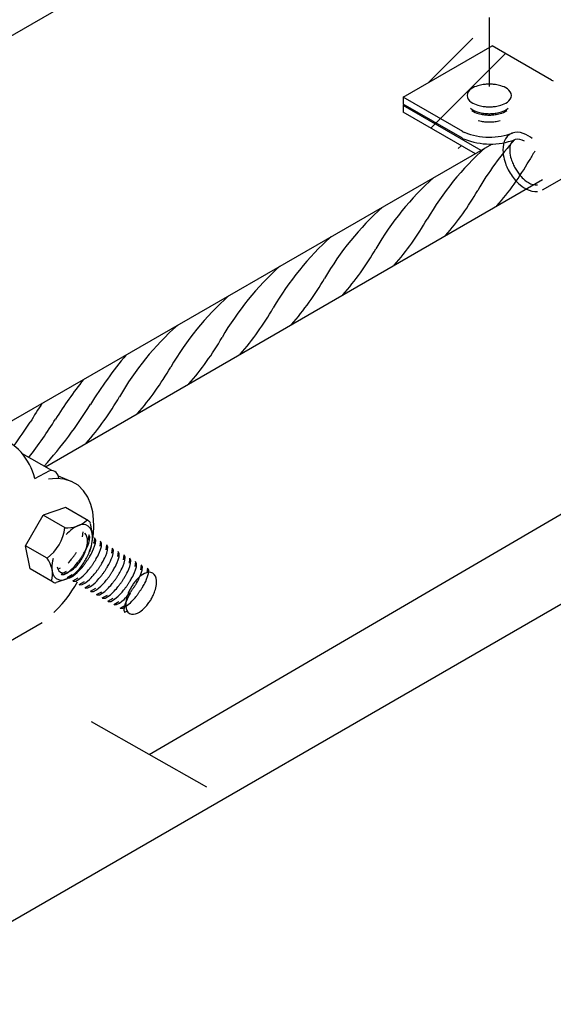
# Model space of a CAD drawing. Header units: millimetres. Extents: x 4477830 to 4478275, y -30323838 to -30323445.
# Tile 115 of 124: x 4478233.12 to 4478235.09, y -30323622.52 to -30323618.88. Entities that reach past the tile are written whole.
import ezdxf

# ---------------------------------------------------------------- set-up
doc = ezdxf.new("R2010")
doc.units = ezdxf.units.MM
doc.linetypes.add('DASHDOT', pattern=[2.54, 1.27, -0.635, 0, -0.635])
for name, color, linetype, lineweight in [('C01', 1, 'Continuous', 30), ('C02', 2, 'Continuous', 30), ('DASHDOT', 1, 'DASHDOT', 30)]:
    doc.layers.add(name, color=color, linetype=linetype, lineweight=lineweight)

msp = doc.modelspace()

# ---------------------------------------------------------------- hatches: boundary and pattern name
at = {"layer": 'C01', "linetype": 'Continuous'}
h = msp.add_hatch(dxfattribs=at)
h.set_pattern_fill('ANSI31', color=1, style=0)
h.set_pattern_definition([(45, (4478004.01642, -30323526.05067), (-0.08838835, 0.08838835), [])])
h.paths.add_polyline_path([(4478234.5402, -30323619.2213), (4478234.5401, -30323619.196), (4478234.5445, -30323619.1935), (4478234.5401, -30323619.191), (4478234.5401, -30323619.1657), (4478234.8689, -30323618.9759), (4478235.0835, -30323619.0999), (4478235.0838, -30323619.0791), (4478235.0828, -30323619.0619), (4478235.0811, -30323619.0478), (4478235.0787, -30323619.0363), (4478235.0752, -30323619.0269), (4478235.0716, -30323619.0193), (4478235.0672, -30323619.013), (4478235.0623, -30323619.0076), (4478235.0572, -30323619.0025), (4478235.0518, -30323618.9978), (4478235.046, -30323618.9933), (4478235.0401, -30323618.9891), (4478235.0342, -30323618.985), (4478235.0281, -30323618.981), (4478235.022, -30323618.9771), (4478235.0159, -30323618.9732), (4478235.0098, -30323618.9693), (4478235.004, -30323618.9654), (4478234.9981, -30323618.9615), (4478234.992, -30323618.9578), (4478234.9864, -30323618.9543), (4478234.9805, -30323618.9511), (4478234.9747, -30323618.9482), (4478234.9688, -30323618.9456), (4478234.9632, -30323618.9435), (4478234.9573, -30323618.9418), (4478234.9512, -30323618.9405), (4478234.9451, -30323618.9396), (4478234.9388, -30323618.939), (4478234.9322, -30323618.9388), (4478234.9253, -30323618.9388), (4478234.918, -30323618.9391), (4478234.9105, -30323618.9397), (4478234.9024, -30323618.9405), (4478234.8943, -30323618.9415), (4478234.886, -30323618.9425), (4478234.8775, -30323618.9436), (4478234.8692, -30323618.9448), (4478234.8611, -30323618.9459), (4478234.8531, -30323618.9468), (4478234.8455, -30323618.9477), (4478234.8384, -30323618.9484), (4478234.8314, -30323618.9489), (4478234.8245, -30323618.9493), (4478234.8179, -30323618.9493), (4478234.8113, -30323618.9492), (4478234.805, -30323618.9488), (4478234.7984, -30323618.9481), (4478234.792, -30323618.9471), (4478234.7855, -30323618.946), (4478234.7791, -30323618.9447), (4478234.7728, -30323618.9434), (4478234.7662, -30323618.9422), (4478234.7598, -30323618.9413), (4478234.7535, -30323618.9406), (4478234.7471, -30323618.9404), (4478234.741, -30323618.9406), (4478234.7349, -30323618.9413), (4478234.7286, -30323618.9424), (4478234.7225, -30323618.9439), (4478234.7164, -30323618.9456), (4478234.71, -30323618.9475), (4478234.7037, -30323618.9496), (4478234.6973, -30323618.9518), (4478234.6905, -30323618.9541), (4478234.6839, -30323618.9564), (4478234.6768, -30323618.9588), (4478234.6695, -30323618.9613), (4478234.6619, -30323618.9639), (4478234.6541, -30323618.9666), (4478234.6458, -30323618.9695), (4478234.6373, -30323618.9725), (4478234.6282, -30323618.9756), (4478234.619, -30323618.9789), (4478234.6094, -30323618.9824), (4478234.5999, -30323618.9859), (4478234.5909, -30323618.9896), (4478234.5818, -30323618.9934), (4478234.5738, -30323618.9972), (4478234.566, -30323619.0011), (4478234.5594, -30323619.005), (4478234.5533, -30323619.009), (4478234.5479, -30323619.0129), (4478234.543, -30323619.0168), (4478234.5386, -30323619.0205), (4478234.5347, -30323619.0242), (4478234.5308, -30323619.0276), (4478234.5269, -30323619.0309), (4478234.5232, -30323619.034), (4478234.5196, -30323619.0369), (4478234.5157, -30323619.0396), (4478234.512, -30323619.0423), (4478234.5081, -30323619.045), (4478234.5042, -30323619.0477), (4478234.5003, -30323619.0504), (4478234.4961, -30323619.0533), (4478234.492, -30323619.0564), (4478234.4878, -30323619.0598), (4478234.4837, -30323619.0635), (4478234.4798, -30323619.0676), (4478234.4759, -30323619.0722), (4478234.4722, -30323619.0775), (4478234.4688, -30323619.0833), (4478234.4659, -30323619.0899), (4478234.4632, -30323619.0973), (4478234.461, -30323619.1053), (4478234.459, -30323619.1138), (4478234.4573, -30323619.1227), (4478234.4556, -30323619.1317), (4478234.4542, -30323619.1407), (4478234.4529, -30323619.1496), (4478234.4515, -30323619.1581), (4478234.4498, -30323619.1661), (4478234.4483, -30323619.1737), (4478234.4468, -30323619.1808), (4478234.4456, -30323619.1874), (4478234.4446, -30323619.1935), (4478234.4439, -30323619.1991), (4478234.4439, -30323619.2042), (4478234.4441, -30323619.2088), (4478234.4451, -30323619.213), (4478234.4466, -30323619.2168), (4478234.4483, -30323619.2203), (4478234.4505, -30323619.2237), (4478234.4524, -30323619.227), (4478234.4546, -30323619.2304), (4478234.4566, -30323619.234), (4478234.4581, -30323619.2379), (4478234.4593, -30323619.2422), (4478234.46, -30323619.2469), (4478234.4605, -30323619.2518), (4478234.461, -30323619.257), (4478234.461, -30323619.2622), (4478234.461, -30323619.2675), (4478234.461, -30323619.2728), (4478234.461, -30323619.278), (4478234.4612, -30323619.2831), (4478234.4615, -30323619.2879), (4478234.4622, -30323619.2925), (4478234.4629, -30323619.2969), (4478234.4644, -30323619.301), (4478234.4659, -30323619.3047), (4478234.4681, -30323619.3081), (4478234.4708, -30323619.3111), (4478234.4742, -30323619.3137), (4478234.4778, -30323619.3159), (4478234.4825, -30323619.3178), (4478234.4874, -30323619.3193), (4478234.493, -30323619.3205), (4478234.4988, -30323619.3215), (4478234.5054, -30323619.3222), (4478234.5123, -30323619.3228), (4478234.5198, -30323619.3232), (4478234.5274, -30323619.3235), (4478234.5352, -30323619.3238), (4478234.543, -30323619.3242), (4478234.5506, -30323619.3247), (4478234.5577, -30323619.3255), (4478234.5645, -30323619.3265), (4478234.5706, -30323619.328), (4478234.576, -30323619.3299), (4478234.5804, -30323619.3322), (4478234.5845, -30323619.3347), (4478234.5882, -30323619.3374), (4478234.5916, -30323619.3401), (4478234.5948, -30323619.3428), (4478234.598, -30323619.3454), (4478234.6014, -30323619.3477), (4478234.605, -30323619.3496), (4478234.6089, -30323619.3513), (4478234.6131, -30323619.3526), (4478234.618, -30323619.3536), (4478234.6231, -30323619.3544), (4478234.629, -30323619.3549), (4478234.6356, -30323619.3552), (4478234.6426, -30323619.3553), (4478234.6507, -30323619.3551), (4478234.6602, -30323619.3549), (4478234.6714, -30323619.3547), (4478234.6851, -30323619.3545), (4478234.7017, -30323619.3546), (4478234.7217, -30323619.355), (4478234.7461, -30323619.3557), (4478234.775, -30323619.3569), (4478234.5401, -30323619.2213), (4478234.5401, -30323619.2213)])

# ---------------------------------------------------------------- linework, layer by layer
at = {"layer": 'C01'}
for points in [[(4478233.2767, -30323620.9297), (4478233.2859, -30323620.9293), (4478233.2964, -30323620.9238), (4478233.3057, -30323620.9167), (4478233.3133, -30323620.91), (4478233.3191, -30323620.9041), (4478233.3238, -30323620.8991), (4478233.3277, -30323620.8949), (4478233.3306, -30323620.8912), (4478233.3333, -30323620.8881), (4478233.3355, -30323620.8853), (4478233.3375, -30323620.8828), (4478233.3392, -30323620.8805), (4478233.3409, -30323620.8784), (4478233.3423, -30323620.8763), (4478233.3438, -30323620.8744), (4478233.345, -30323620.8725), (4478233.3462, -30323620.8707), (4478233.3477, -30323620.8688), (4478233.3489, -30323620.867), (4478233.3502, -30323620.8651), (4478233.3516, -30323620.863), (4478233.3528, -30323620.8609), (4478233.3543, -30323620.8586), (4478233.356, -30323620.8561), (4478233.3577, -30323620.8534), (4478233.3594, -30323620.8502), (4478233.3616, -30323620.8466), (4478233.3641, -30323620.8423), (4478233.3668, -30323620.8371), (4478233.3699, -30323620.8308), (4478233.3733, -30323620.8229), (4478233.3773, -30323620.8131), (4478233.3804, -30323620.8016), (4478233.3812, -30323620.79), (4478233.3773, -30323620.7823)], [(4478233.2982, -30323620.9414), (4478233.3074, -30323620.941), (4478233.3179, -30323620.9355), (4478233.3272, -30323620.9285), (4478233.3348, -30323620.9217), (4478233.3406, -30323620.9158), (4478233.3453, -30323620.9108), (4478233.3492, -30323620.9066), (4478233.3521, -30323620.903), (4478233.3548, -30323620.8998), (4478233.357, -30323620.897), (4478233.3589, -30323620.8945), (4478233.3607, -30323620.8922), (4478233.3624, -30323620.8901), (4478233.3638, -30323620.8881), (4478233.3653, -30323620.8861), (4478233.3665, -30323620.8842), (4478233.3677, -30323620.8824), (4478233.3692, -30323620.8806), (4478233.3704, -30323620.8787), (4478233.3716, -30323620.8768), (4478233.3731, -30323620.8748), (4478233.3743, -30323620.8727), (4478233.3758, -30323620.8704), (4478233.3775, -30323620.8679), (4478233.3792, -30323620.8651), (4478233.3809, -30323620.8619), (4478233.3831, -30323620.8583), (4478233.3856, -30323620.854), (4478233.3882, -30323620.8488), (4478233.3914, -30323620.8425), (4478233.3948, -30323620.8346), (4478233.3987, -30323620.8248), (4478233.4019, -30323620.8133), (4478233.4026, -30323620.8018), (4478233.3987, -30323620.794)], [(4478233.3199, -30323620.9538), (4478233.3292, -30323620.9534), (4478233.3397, -30323620.948), (4478233.3489, -30323620.9409), (4478233.3565, -30323620.9341), (4478233.3624, -30323620.9282), (4478233.367, -30323620.9232), (4478233.3709, -30323620.919), (4478233.3738, -30323620.9154), (4478233.3765, -30323620.9122), (4478233.3787, -30323620.9095), (4478233.3807, -30323620.9069), (4478233.3824, -30323620.9046), (4478233.3841, -30323620.9025), (4478233.3856, -30323620.9005), (4478233.387, -30323620.8986), (4478233.3882, -30323620.8967), (4478233.3895, -30323620.8948), (4478233.3909, -30323620.893), (4478233.3921, -30323620.8911), (4478233.3934, -30323620.8892), (4478233.3948, -30323620.8872), (4478233.3961, -30323620.8851), (4478233.3975, -30323620.8828), (4478233.3992, -30323620.8803), (4478233.4009, -30323620.8775), (4478233.4026, -30323620.8744), (4478233.4048, -30323620.8707), (4478233.4073, -30323620.8664), (4478233.41, -30323620.8613), (4478233.4131, -30323620.8549), (4478233.4166, -30323620.847), (4478233.4205, -30323620.8372), (4478233.4236, -30323620.8257), (4478233.4244, -30323620.8142), (4478233.4205, -30323620.8064)], [(4478233.3431, -30323620.9669), (4478233.3524, -30323620.9665), (4478233.3628, -30323620.961), (4478233.3721, -30323620.9539), (4478233.3797, -30323620.9472), (4478233.3856, -30323620.9413), (4478233.3902, -30323620.9363), (4478233.3941, -30323620.9321), (4478233.397, -30323620.9284), (4478233.3997, -30323620.9253), (4478233.4019, -30323620.9225), (4478233.4039, -30323620.92), (4478233.4056, -30323620.9177), (4478233.4073, -30323620.9156), (4478233.4087, -30323620.9135), (4478233.4102, -30323620.9116), (4478233.4114, -30323620.9097), (4478233.4127, -30323620.9079), (4478233.4141, -30323620.906), (4478233.4153, -30323620.9042), (4478233.4166, -30323620.9023), (4478233.418, -30323620.9002), (4478233.4192, -30323620.8981), (4478233.4207, -30323620.8958), (4478233.4224, -30323620.8933), (4478233.4241, -30323620.8906), (4478233.4258, -30323620.8874), (4478233.428, -30323620.8838), (4478233.4305, -30323620.8795), (4478233.4332, -30323620.8743), (4478233.4363, -30323620.868), (4478233.4398, -30323620.8601), (4478233.4437, -30323620.8503), (4478233.4468, -30323620.8388), (4478233.4476, -30323620.8272), (4478233.4437, -30323620.8195)], [(4478233.3003, -30323620.8877), (4478233.3043, -30323620.8832), (4478233.3077, -30323620.8793), (4478233.3104, -30323620.876), (4478233.3128, -30323620.873), (4478233.3148, -30323620.8704), (4478233.3167, -30323620.868), (4478233.3184, -30323620.8658), (4478233.3199, -30323620.8638), (4478233.3213, -30323620.8618), (4478233.3226, -30323620.86), (4478233.3238, -30323620.8581), (4478233.3253, -30323620.8563), (4478233.3265, -30323620.8545), (4478233.3277, -30323620.8526), (4478233.3289, -30323620.8506), (4478233.3304, -30323620.8486), (4478233.3318, -30323620.8464)], [(4478233.3003, -30323620.8877), (4478233.3043, -30323620.8832), (4478233.3077, -30323620.8793), (4478233.3104, -30323620.876), (4478233.3128, -30323620.873), (4478233.3148, -30323620.8704), (4478233.3167, -30323620.868), (4478233.3184, -30323620.8658), (4478233.3199, -30323620.8638), (4478233.3213, -30323620.8618), (4478233.3226, -30323620.86), (4478233.3238, -30323620.8581), (4478233.3253, -30323620.8563), (4478233.3265, -30323620.8545), (4478233.3277, -30323620.8526), (4478233.3289, -30323620.8506), (4478233.3304, -30323620.8486), (4478233.3318, -30323620.8464)], [(4478233.3638, -30323620.9794), (4478233.3731, -30323620.979), (4478233.3836, -30323620.9735), (4478233.3929, -30323620.9665), (4478233.4004, -30323620.9597), (4478233.4063, -30323620.9538), (4478233.4109, -30323620.9488), (4478233.4149, -30323620.9446), (4478233.4178, -30323620.9409), (4478233.4205, -30323620.9378), (4478233.4227, -30323620.935), (4478233.4246, -30323620.9325), (4478233.4263, -30323620.9302), (4478233.428, -30323620.9281), (4478233.4295, -30323620.9261), (4478233.431, -30323620.9241), (4478233.4322, -30323620.9222), (4478233.4334, -30323620.9204), (4478233.4349, -30323620.9185), (4478233.4361, -30323620.9167), (4478233.4373, -30323620.9148), (4478233.4388, -30323620.9128), (4478233.44, -30323620.9106), (4478233.4415, -30323620.9084), (4478233.4432, -30323620.9059), (4478233.4449, -30323620.9031), (4478233.4466, -30323620.8999), (4478233.4488, -30323620.8963), (4478233.4512, -30323620.892), (4478233.4539, -30323620.8868), (4478233.4571, -30323620.8805), (4478233.4605, -30323620.8726), (4478233.4644, -30323620.8628), (4478233.4676, -30323620.8513), (4478233.4683, -30323620.8398), (4478233.4644, -30323620.832)], [(4478233.3853, -30323620.9919), (4478233.3946, -30323620.9915), (4478233.4051, -30323620.9861), (4478233.4144, -30323620.979), (4478233.4219, -30323620.9722), (4478233.4278, -30323620.9663), (4478233.4324, -30323620.9613), (4478233.4363, -30323620.9571), (4478233.4393, -30323620.9535), (4478233.4419, -30323620.9503), (4478233.4441, -30323620.9475), (4478233.4461, -30323620.945), (4478233.4478, -30323620.9427), (4478233.4495, -30323620.9406), (4478233.451, -30323620.9386), (4478233.4524, -30323620.9366), (4478233.4537, -30323620.9348), (4478233.4549, -30323620.9329), (4478233.4564, -30323620.9311), (4478233.4576, -30323620.9292), (4478233.4588, -30323620.9273), (4478233.4603, -30323620.9253), (4478233.4615, -30323620.9232), (4478233.4629, -30323620.9209), (4478233.4647, -30323620.9184), (4478233.4664, -30323620.9156), (4478233.4681, -30323620.9124), (4478233.4703, -30323620.9088), (4478233.4727, -30323620.9045), (4478233.4754, -30323620.8994), (4478233.4786, -30323620.893), (4478233.482, -30323620.8851), (4478233.4859, -30323620.8753), (4478233.4891, -30323620.8638), (4478233.4898, -30323620.8523), (4478233.4859, -30323620.8445)], [(4478233.407, -30323621.0044), (4478233.4163, -30323621.004), (4478233.4268, -30323620.9986), (4478233.4361, -30323620.9915), (4478233.4437, -30323620.9847), (4478233.4495, -30323620.9788), (4478233.4542, -30323620.9738), (4478233.4581, -30323620.9696), (4478233.461, -30323620.966), (4478233.4637, -30323620.9628), (4478233.4659, -30323620.9601), (4478233.4678, -30323620.9575), (4478233.4695, -30323620.9552), (4478233.4712, -30323620.9531), (4478233.4727, -30323620.9511), (4478233.4742, -30323620.9492), (4478233.4754, -30323620.9473), (4478233.4766, -30323620.9454), (4478233.4781, -30323620.9436), (4478233.4793, -30323620.9417), (4478233.4805, -30323620.9398), (4478233.482, -30323620.9378), (4478233.4832, -30323620.9357), (4478233.4847, -30323620.9334), (4478233.4864, -30323620.9309), (4478233.4881, -30323620.9281), (4478233.4898, -30323620.925), (4478233.492, -30323620.9213), (4478233.4944, -30323620.917), (4478233.4971, -30323620.9119), (4478233.5003, -30323620.9055), (4478233.5037, -30323620.8976), (4478233.5076, -30323620.8878), (4478233.5108, -30323620.8763), (4478233.5115, -30323620.8648), (4478233.5076, -30323620.857)], [(4478233.428, -30323621.0167), (4478233.4373, -30323621.0163), (4478233.4478, -30323621.0108), (4478233.4571, -30323621.0038), (4478233.4647, -30323620.997), (4478233.4705, -30323620.9911), (4478233.4752, -30323620.9861), (4478233.4791, -30323620.9819), (4478233.482, -30323620.9782), (4478233.4847, -30323620.9751), (4478233.4869, -30323620.9723), (4478233.4888, -30323620.9698), (4478233.4905, -30323620.9675), (4478233.4922, -30323620.9654), (4478233.4937, -30323620.9633), (4478233.4952, -30323620.9614), (4478233.4964, -30323620.9595), (4478233.4976, -30323620.9577), (4478233.4991, -30323620.9558), (4478233.5003, -30323620.954), (4478233.5015, -30323620.9521), (4478233.503, -30323620.95), (4478233.5042, -30323620.9479), (4478233.5057, -30323620.9456), (4478233.5074, -30323620.9431), (4478233.5091, -30323620.9404), (4478233.5108, -30323620.9372), (4478233.513, -30323620.9336), (4478233.5154, -30323620.9293), (4478233.5181, -30323620.9241), (4478233.5213, -30323620.9178), (4478233.5247, -30323620.9099), (4478233.5286, -30323620.9001), (4478233.5318, -30323620.8886), (4478233.5325, -30323620.877), (4478233.5286, -30323620.8693)], [(4478233.4493, -30323621.0289), (4478233.4586, -30323621.0285), (4478233.469, -30323621.0231), (4478233.4783, -30323621.016), (4478233.4859, -30323621.0092), (4478233.4918, -30323621.0033), (4478233.4964, -30323620.9984), (4478233.5003, -30323620.9941), (4478233.5032, -30323620.9905), (4478233.5059, -30323620.9873), (4478233.5081, -30323620.9846), (4478233.5101, -30323620.982), (4478233.5118, -30323620.9797), (4478233.5135, -30323620.9776), (4478233.5149, -30323620.9756), (4478233.5164, -30323620.9737), (4478233.5176, -30323620.9718), (4478233.5189, -30323620.9699), (4478233.5203, -30323620.9681), (4478233.5215, -30323620.9662), (4478233.5228, -30323620.9643), (4478233.5242, -30323620.9623), (4478233.5254, -30323620.9602), (4478233.5269, -30323620.9579), (4478233.5286, -30323620.9554), (4478233.5303, -30323620.9526), (4478233.532, -30323620.9495), (4478233.5342, -30323620.9458), (4478233.5367, -30323620.9415), (4478233.5394, -30323620.9364), (4478233.5425, -30323620.93), (4478233.546, -30323620.9221), (4478233.5499, -30323620.9123), (4478233.553, -30323620.9008), (4478233.5538, -30323620.8893), (4478233.5499, -30323620.8815)], [(4478233.4708, -30323621.0409), (4478233.48, -30323621.0405), (4478233.4905, -30323621.035), (4478233.4998, -30323621.028), (4478233.5074, -30323621.0212), (4478233.5132, -30323621.0153), (4478233.5179, -30323621.0103), (4478233.5218, -30323621.0061), (4478233.5247, -30323621.0024), (4478233.5274, -30323620.9993), (4478233.5296, -30323620.9965), (4478233.5315, -30323620.994), (4478233.5333, -30323620.9917), (4478233.535, -30323620.9896), (4478233.5364, -30323620.9875), (4478233.5379, -30323620.9856), (4478233.5391, -30323620.9837), (4478233.5403, -30323620.9819), (4478233.5418, -30323620.98), (4478233.543, -30323620.9782), (4478233.5442, -30323620.9763), (4478233.5457, -30323620.9742), (4478233.5469, -30323620.9721), (4478233.5484, -30323620.9698), (4478233.5501, -30323620.9673), (4478233.5518, -30323620.9646), (4478233.5535, -30323620.9614), (4478233.5557, -30323620.9578), (4478233.5582, -30323620.9535), (4478233.5608, -30323620.9483), (4478233.564, -30323620.942), (4478233.5674, -30323620.9341), (4478233.5713, -30323620.9243), (4478233.5745, -30323620.9128), (4478233.5753, -30323620.9012), (4478233.5713, -30323620.8935)], [(4478233.4942, -30323621.0535), (4478233.5035, -30323621.053), (4478233.514, -30323621.0476), (4478233.5232, -30323621.0405), (4478233.5308, -30323621.0338), (4478233.5367, -30323621.0279), (4478233.5413, -30323621.0229), (4478233.5452, -30323621.0186), (4478233.5482, -30323621.015), (4478233.5508, -30323621.0119), (4478233.553, -30323621.0091), (4478233.555, -30323621.0066), (4478233.5567, -30323621.0043), (4478233.5584, -30323621.0021), (4478233.5599, -30323621.0001), (4478233.5613, -30323620.9982), (4478233.5626, -30323620.9963), (4478233.5638, -30323620.9945), (4478233.5652, -30323620.9926), (4478233.5665, -30323620.9908), (4478233.5677, -30323620.9888), (4478233.5691, -30323620.9868), (4478233.5704, -30323620.9847), (4478233.5718, -30323620.9824), (4478233.5735, -30323620.9799), (4478233.5753, -30323620.9771), (4478233.577, -30323620.974), (4478233.5792, -30323620.9704), (4478233.5816, -30323620.9661), (4478233.5843, -30323620.9609), (4478233.5875, -30323620.9546), (4478233.5909, -30323620.9467), (4478233.5948, -30323620.9369), (4478233.598, -30323620.9254), (4478233.5987, -30323620.9138), (4478233.5948, -30323620.906)], [(4478233.5303, -30323620.9995), (4478233.5286, -30323621.0025), (4478233.5264, -30323621.0059), (4478233.5242, -30323621.01), (4478233.5215, -30323621.0149), (4478233.5186, -30323621.0209), (4478233.5149, -30323621.0286), (4478233.5113, -30323621.0381), (4478233.5079, -30323621.0497), (4478233.5066, -30323621.0615), (4478233.5106, -30323621.0696)]]:
    msp.add_lwpolyline(points, dxfattribs=at)
for centre, radius, start, end in [((4478235.7554, -30323620.0558), 1.0874, 137.595, 149.863), ((4478235.5684, -30323620.1624), 1.0874, 131.905, 149.863), ((4478235.9451, -30323619.9466), 1.0874, 147.696, 149.863), ((4478234.0862, -30323618.873), 1.0593, 319.056, 330.127), ((4478235.3787, -30323620.2717), 1.0874, 131.905, 149.863), ((4478233.8965, -30323618.9823), 1.0593, 319.032, 330.127), ((4478235.1893, -30323620.381), 1.0874, 131.905, 149.863), ((4478233.7093, -30323619.0889), 1.0593, 318.815, 330.127), ((4478234.9996, -30323620.4903), 1.0874, 131.905, 149.863), ((4478233.5198, -30323619.1982), 1.0593, 318.791, 330.127), ((4478234.8101, -30323620.5995), 1.0874, 131.905, 149.863), ((4478233.3301, -30323619.3074), 1.0593, 318.766, 330.127), ((4478234.6204, -30323620.7088), 1.0874, 131.905, 149.863), ((4478233.1407, -30323619.4167), 1.0593, 318.742, 330.127), ((4478234.431, -30323620.8181), 1.0874, 131.905, 149.863), ((4478232.9512, -30323619.526), 1.0593, 318.718, 330.127), ((4478234.7632, -30323621.1596), 1.6255, 140.156, 148.094), ((4478232.7615, -30323619.6353), 1.0593, 318.693, 330.127), ((4478234.938, -30323621.4359), 2.0011, 142.182, 147.304), ((4478232.5721, -30323619.7445), 1.0593, 318.669, 330.127), ((4478234.2249, -30323620.9972), 1.2371, 145.5, 149.342), ((4478232.0152, -30323619.4512), 1.6103, 318.014, 328.172), ((4478231.8824, -30323619.5049), 1.6137, 322.094, 328.21), ((4478230.5862, -30323618.6576), 3.0901, 324.474, 326.426)]:
    msp.add_arc(centre, radius, start, end, dxfattribs=at)
at = {"layer": 'C02', "color": 5}
for p, q in [((4478232.586, -30323619.2303), (4478234.775, -30323617.9666)), ((4478234.5401, -30323619.1657), (4478234.8689, -30323618.9759)), ((4478235.0882, -30323619.1025), (4478234.8689, -30323618.9759)), ((4478232.5608, -30323622.5173), (4478238.533, -30323619.0692)), ((4478234.7596, -30323619.2923), (4478234.5401, -30323619.1657)), ((4478234.5401, -30323619.1657), (4478234.5401, -30323619.191)), ((4478234.7593, -30323619.3175), (4478234.5401, -30323619.191)), ((4478234.5401, -30323619.196), (4478234.5445, -30323619.1935)), ((4478234.8284, -30323619.3624), (4478234.5401, -30323619.196)), ((4478234.5401, -30323619.196), (4478234.5401, -30323619.2213)), ((4478234.8064, -30323619.3751), (4478234.5401, -30323619.2213)), ((4478233.0672, -30323620.3763), (4478234.867, -30323619.3388)), ((4478235.055, -30323619.5082), (4478235.3838, -30323619.3184)), ((4478233.2169, -30323620.5311), (4478235.0552, -30323619.4697)), ((4478233.6006, -30323621.5945), (4478236.4568, -30323619.9273)), ((4478233.241, -30323620.545), (4478233.1302, -30323620.4818)), ((4478233.1773, -30323620.5741), (4478233.2337, -30323620.5446)), ((4478233.3126, -30323620.5855), (4478233.2652, -30323620.5662)), ((4478233.2906, -30323620.6816), (4478233.2088, -30323620.71)), ((4478233.3765, -30323620.7313), (4478233.2906, -30323620.6816)), ((4478233.1436, -30323620.8232), (4478233.2088, -30323620.71)), ((4478233.2894, -30323620.7567), (4478233.2088, -30323620.71)), ((4478233.3931, -30323620.7928), (4478233.3829, -30323620.7402)), ((4478233.355, -30323620.7719), (4478233.3528, -30323620.7896)), ((4478233.355, -30323620.7719), (4478233.3528, -30323620.7896)), ((4478233.3768, -30323620.7827), (4478233.3743, -30323620.802)), ((4478233.16, -30323620.9081), (4478233.1436, -30323620.8232)), ((4478233.2234, -30323620.8693), (4478233.1436, -30323620.8232)), ((4478233.3982, -30323620.7951), (4478233.3958, -30323620.8144)), ((4478233.397, -30323620.8131), (4478233.3963, -30323620.8102)), ((4478233.42, -30323620.8075), (4478233.4175, -30323620.825)), ((4478233.4432, -30323620.8205), (4478233.4407, -30323620.8381)), ((4478233.4639, -30323620.8331), (4478233.4617, -30323620.8506)), ((4478233.4854, -30323620.8456), (4478233.4832, -30323620.8631)), ((4478233.5071, -30323620.8581), (4478233.5047, -30323620.8756)), ((4478233.5281, -30323620.8704), (4478233.5259, -30323620.8879)), ((4478233.5494, -30323620.8826), (4478233.5469, -30323620.9001)), ((4478233.5706, -30323620.8948), (4478233.5682, -30323620.9124)), ((4478233.2459, -30323620.9578), (4478233.16, -30323620.9081)), ((4478233.3145, -30323620.9388), (4478233.2566, -30323620.9588)), ((4478233.2637, -30323620.9101), (4478233.273, -30323620.9048)), ((4478233.2637, -30323620.9101), (4478233.273, -30323620.9048)), ((4478233.2752, -30323620.9282), (4478233.2947, -30323620.9173)), ((4478233.2967, -30323620.9406), (4478233.3162, -30323620.9297)), ((4478233.594, -30323620.9058), (4478233.5919, -30323620.9234)), ((4478233.3184, -30323620.9531), (4478233.3377, -30323620.9421)), ((4478233.3416, -30323620.9661), (4478233.3609, -30323620.9552)), ((4478233.3624, -30323620.9786), (4478233.3816, -30323620.9677)), ((4478233.3838, -30323620.9912), (4478233.4034, -30323620.9802)), ((4478233.4056, -30323621.0037), (4478233.4249, -30323620.9927)), ((4478233.4266, -30323621.0159), (4478233.4459, -30323621.005)), ((4478233.4478, -30323621.0282), (4478233.4671, -30323621.0172)), ((4478233.4693, -30323621.0401), (4478233.4886, -30323621.0292)), ((4478233.4937, -30323621.053), (4478233.513, -30323621.0421)), ((4478233.5106, -30323621.0688), (4478233.5198, -30323621.0637)), ((4478233.0464, -30323621.1971), (4478233.2051, -30323621.1071)), ((4478233.8133, -30323621.7149), (4478233.3878, -30323621.4742))]:
    msp.add_line(p, q, dxfattribs=at)
at = {"layer": 'C02', "color": 116, "true_color": 0x136734}
for points in [[(4478234.9402, -30323619.1593), (4478234.939, -30323619.1523), (4478234.9356, -30323619.1456), (4478234.9307, -30323619.1398), (4478234.9249, -30323619.135), (4478234.9185, -30323619.1311), (4478234.9124, -30323619.1279), (4478234.9063, -30323619.1255), (4478234.9007, -30323619.1235), (4478234.8953, -30323619.122), (4478234.8902, -30323619.1208), (4478234.8856, -30323619.1199), (4478234.8812, -30323619.1192), (4478234.877, -30323619.1186), (4478234.8729, -30323619.1182), (4478234.8692, -30323619.1179), (4478234.8653, -30323619.1176), (4478234.8616, -30323619.1175), (4478234.858, -30323619.1175), (4478234.8543, -30323619.1175), (4478234.8506, -30323619.1176), (4478234.8467, -30323619.1179), (4478234.8431, -30323619.1182), (4478234.8389, -30323619.1186), (4478234.8348, -30323619.1192), (4478234.8304, -30323619.1199), (4478234.8257, -30323619.1208), (4478234.8206, -30323619.122), (4478234.8152, -30323619.1235), (4478234.8096, -30323619.1255), (4478234.8035, -30323619.1279), (4478234.7974, -30323619.1311), (4478234.7911, -30323619.135), (4478234.7852, -30323619.1398), (4478234.7803, -30323619.1456), (4478234.7769, -30323619.1523), (4478234.7757, -30323619.1593), (4478234.7769, -30323619.1664), (4478234.7803, -30323619.173), (4478234.7852, -30323619.1788), (4478234.7911, -30323619.1837), (4478234.7974, -30323619.1876), (4478234.8035, -30323619.1907), (4478234.8096, -30323619.1932), (4478234.8152, -30323619.1951), (4478234.8206, -30323619.1966), (4478234.8257, -30323619.1978), (4478234.8304, -30323619.1988), (4478234.8348, -30323619.1995), (4478234.8389, -30323619.2001), (4478234.8431, -30323619.2005), (4478234.8467, -30323619.2008), (4478234.8506, -30323619.201), (4478234.8543, -30323619.2012), (4478234.858, -30323619.2012), (4478234.8616, -30323619.2012), (4478234.8653, -30323619.201), (4478234.8692, -30323619.2008), (4478234.8729, -30323619.2005), (4478234.877, -30323619.2001), (4478234.8812, -30323619.1995), (4478234.8856, -30323619.1988), (4478234.8902, -30323619.1978), (4478234.8953, -30323619.1966), (4478234.9007, -30323619.1951), (4478234.9063, -30323619.1932), (4478234.9124, -30323619.1907), (4478234.9185, -30323619.1876), (4478234.9249, -30323619.1837), (4478234.9307, -30323619.1788), (4478234.9356, -30323619.173), (4478234.939, -30323619.1664), (4478234.9402, -30323619.1593)], [(4478234.7881, -30323619.2067), (4478234.7942, -30323619.2111), (4478234.8003, -30323619.2146), (4478234.8067, -30323619.2173), (4478234.8126, -30323619.2195), (4478234.8179, -30323619.2213), (4478234.8233, -30323619.2226), (4478234.8282, -30323619.2237), (4478234.8326, -30323619.2245), (4478234.837, -30323619.2251), (4478234.8411, -30323619.2256), (4478234.845, -30323619.226), (4478234.8487, -30323619.2263), (4478234.8526, -30323619.2264), (4478234.8563, -30323619.2265), (4478234.8599, -30323619.2265), (4478234.8636, -30323619.2264), (4478234.8672, -30323619.2263), (4478234.8711, -30323619.226), (4478234.8751, -30323619.2256), (4478234.8792, -30323619.2251), (4478234.8834, -30323619.2245), (4478234.888, -30323619.2236), (4478234.8929, -30323619.2226), (4478234.898, -30323619.2212), (4478234.9036, -30323619.2195), (4478234.9095, -30323619.2173), (4478234.9156, -30323619.2145), (4478234.9219, -30323619.2109), (4478234.928, -30323619.2065)], [(4478234.7928, -30323619.2151), (4478234.7991, -30323619.2189), (4478234.8055, -30323619.2219), (4478234.8113, -30323619.2242), (4478234.8172, -30323619.226), (4478234.8223, -30323619.2274), (4478234.8274, -30323619.2286), (4478234.8321, -30323619.2294), (4478234.8365, -30323619.2301), (4478234.8406, -30323619.2306), (4478234.8448, -30323619.231), (4478234.8487, -30323619.2313), (4478234.8523, -30323619.2315), (4478234.856, -30323619.2316), (4478234.8599, -30323619.2316), (4478234.8636, -30323619.2315), (4478234.8672, -30323619.2313), (4478234.8711, -30323619.231), (4478234.8753, -30323619.2306), (4478234.8794, -30323619.2301), (4478234.8838, -30323619.2294), (4478234.8885, -30323619.2286), (4478234.8934, -30323619.2274), (4478234.8987, -30323619.226), (4478234.9046, -30323619.2242), (4478234.9105, -30323619.2219), (4478234.9168, -30323619.2189), (4478234.9231, -30323619.2151)], [(4478234.8172, -30323619.2515), (4478234.8226, -30323619.2529), (4478234.8274, -30323619.254), (4478234.8321, -30323619.2549), (4478234.8365, -30323619.2556), (4478234.8406, -30323619.2561), (4478234.8445, -30323619.2565), (4478234.8484, -30323619.2567), (4478234.8523, -30323619.2569), (4478234.856, -30323619.257), (4478234.8597, -30323619.257), (4478234.8633, -30323619.2569), (4478234.8672, -30323619.2567), (4478234.8711, -30323619.2565), (4478234.8751, -30323619.2561), (4478234.8792, -30323619.2556), (4478234.8836, -30323619.2549), (4478234.8882, -30323619.2541), (4478234.8931, -30323619.253), (4478234.8985, -30323619.2516)], [(4478235.0169, -30323619.3186), (4478235.0098, -30323619.3132), (4478235.0018, -30323619.308), (4478234.993, -30323619.3034), (4478234.9835, -30323619.2994), (4478234.9732, -30323619.2966), (4478234.9627, -30323619.2953), (4478234.952, -30323619.2959), (4478234.9417, -30323619.2986), (4478234.9322, -30323619.3037), (4478234.9244, -30323619.3109), (4478234.918, -30323619.3196), (4478234.9134, -30323619.3293), (4478234.9105, -30323619.3395), (4478234.909, -30323619.3498), (4478234.9083, -30323619.3598), (4478234.9087, -30323619.3694), (4478234.9097, -30323619.3784), (4478234.9112, -30323619.3869), (4478234.9129, -30323619.3949), (4478234.9151, -30323619.4023), (4478234.9173, -30323619.4094), (4478234.9197, -30323619.416), (4478234.9224, -30323619.4224), (4478234.9253, -30323619.4285), (4478234.9283, -30323619.4344), (4478234.9312, -30323619.4402), (4478234.9346, -30323619.4458), (4478234.9383, -30323619.4514), (4478234.9419, -30323619.4568), (4478234.9461, -30323619.4623), (4478234.9505, -30323619.4678), (4478234.9551, -30323619.4733), (4478234.9603, -30323619.4789), (4478234.9661, -30323619.4844), (4478234.9725, -30323619.4899), (4478234.9795, -30323619.4954), (4478234.9871, -30323619.5006), (4478234.9959, -30323619.5054), (4478235.0052, -30323619.5095), (4478235.0152, -30323619.5126), (4478235.0259, -30323619.5143), (4478235.0367, -30323619.5142)], [(4478234.9876, -30323619.3285), (4478234.9798, -30323619.3247), (4478234.9712, -30323619.3219), (4478234.9625, -30323619.3208), (4478234.9542, -30323619.322), (4478234.9466, -30323619.3257), (4478234.9407, -30323619.3317), (4478234.9366, -30323619.3394), (4478234.9344, -30323619.348), (4478234.9334, -30323619.3568), (4478234.9334, -30323619.3652), (4478234.9341, -30323619.373), (4478234.9354, -30323619.3803), (4478234.9368, -30323619.3868), (4478234.9385, -30323619.3928), (4478234.9402, -30323619.3983), (4478234.9422, -30323619.4033), (4478234.9439, -30323619.408), (4478234.9459, -30323619.4124), (4478234.9478, -30323619.4166), (4478234.9498, -30323619.4206), (4478234.9517, -30323619.4244), (4478234.9539, -30323619.4281), (4478234.9559, -30323619.4318), (4478234.9583, -30323619.4355), (4478234.9605, -30323619.4391), (4478234.9632, -30323619.4428), (4478234.9659, -30323619.4466), (4478234.9688, -30323619.4505), (4478234.9722, -30323619.4545), (4478234.9756, -30323619.4587), (4478234.9798, -30323619.463), (4478234.9844, -30323619.4675), (4478234.9898, -30323619.4722), (4478234.9957, -30323619.4768), (4478235.0025, -30323619.4813), (4478235.0101, -30323619.4853), (4478235.0186, -30323619.4883), (4478235.0272, -30323619.4897), (4478235.0357, -30323619.489)], [(4478233.3816, -30323620.8443), (4478233.3868, -30323620.8235), (4478233.3912, -30323620.8013), (4478233.3941, -30323620.7775), (4478233.3958, -30323620.7523), (4478233.3951, -30323620.7257), (4478233.3917, -30323620.6982), (4478233.3848, -30323620.6706), (4478233.3738, -30323620.644), (4478233.3582, -30323620.6198), (4478233.3379, -30323620.5997), (4478233.3135, -30323620.5851), (4478233.2862, -30323620.5766), (4478233.2576, -30323620.5742), (4478233.2288, -30323620.5772)], [(4478233.2454, -30323620.8704), (4478233.2435, -30323620.8782), (4478233.242, -30323620.8868), (4478233.241, -30323620.8962), (4478233.241, -30323620.9063), (4478233.242, -30323620.9167), (4478233.2447, -30323620.9271), (4478233.2493, -30323620.9363), (4478233.2562, -30323620.9436), (4478233.2652, -30323620.9482), (4478233.2752, -30323620.9496), (4478233.2855, -30323620.9483), (4478233.2957, -30323620.945), (4478233.305, -30323620.9403), (4478233.3133, -30323620.935), (4478233.3206, -30323620.9294), (4478233.3272, -30323620.9239), (4478233.3328, -30323620.9185), (4478233.3377, -30323620.9132), (4478233.3423, -30323620.9082), (4478233.3462, -30323620.9034), (4478233.3499, -30323620.8988), (4478233.3531, -30323620.8943), (4478233.3563, -30323620.8899), (4478233.3592, -30323620.8856), (4478233.3619, -30323620.8813), (4478233.3643, -30323620.877), (4478233.3668, -30323620.8727), (4478233.3692, -30323620.8683), (4478233.3716, -30323620.8638), (4478233.3738, -30323620.8591), (4478233.376, -30323620.8542), (4478233.3782, -30323620.849), (4478233.3804, -30323620.8434), (4478233.3826, -30323620.8374), (4478233.3848, -30323620.8308), (4478233.3868, -30323620.8237), (4478233.3885, -30323620.8158), (4478233.3899, -30323620.8071), (4478233.3909, -30323620.7977), (4478233.3909, -30323620.7876), (4478233.3899, -30323620.7771), (4478233.387, -30323620.7669), (4478233.3821, -30323620.7577), (4478233.3753, -30323620.7506), (4478233.3663, -30323620.7462), (4478233.3563, -30323620.7449), (4478233.3458, -30323620.7463), (4478233.3357, -30323620.7498), (4478233.3265, -30323620.7545), (4478233.3182, -30323620.7598), (4478233.3108, -30323620.7654), (4478233.3045, -30323620.771), (4478233.2989, -30323620.7764), (4478233.2938, -30323620.7816)], [(4478233.2606, -30323620.9006), (4478233.263, -30323620.9084), (4478233.2667, -30323620.9153), (4478233.2723, -30323620.9205), (4478233.2794, -30323620.9234), (4478233.2869, -30323620.9241), (4478233.295, -30323620.9227), (4478233.3025, -30323620.9199), (4478233.3094, -30323620.9162), (4478233.3155, -30323620.912), (4478233.3209, -30323620.9078), (4478233.3257, -30323620.9036), (4478233.3299, -30323620.8995), (4478233.3336, -30323620.8955), (4478233.3367, -30323620.8918), (4478233.3397, -30323620.8882), (4478233.3423, -30323620.8847), (4478233.3448, -30323620.8813), (4478233.347, -30323620.878), (4478233.3492, -30323620.8747), (4478233.3511, -30323620.8715), (4478233.3531, -30323620.8682), (4478233.355, -30323620.8649), (4478233.3567, -30323620.8615), (4478233.3585, -30323620.858), (4478233.3602, -30323620.8544), (4478233.3619, -30323620.8505), (4478233.3636, -30323620.8464), (4478233.3653, -30323620.842), (4478233.367, -30323620.8372), (4478233.3685, -30323620.8319), (4478233.3699, -30323620.8262), (4478233.3711, -30323620.8199), (4478233.3721, -30323620.8129), (4478233.3724, -30323620.8054), (4478233.3719, -30323620.7975), (4478233.3702, -30323620.7896), (4478233.3672, -30323620.7822), (4478233.3624, -30323620.7762)], [(4478233.6136, -30323620.924), (4478233.6065, -30323620.9214), (4478233.5989, -30323620.9211), (4478233.5909, -30323620.9227), (4478233.5836, -30323620.9256), (4478233.5767, -30323620.9294), (4478233.5706, -30323620.9335), (4478233.5652, -30323620.9377), (4478233.5606, -30323620.9419), (4478233.5565, -30323620.946), (4478233.5528, -30323620.9499), (4478233.5496, -30323620.9536), (4478233.5467, -30323620.9572), (4478233.544, -30323620.9607), (4478233.5416, -30323620.9641), (4478233.5394, -30323620.9674), (4478233.5372, -30323620.9706), (4478233.5352, -30323620.9738), (4478233.5333, -30323620.9771), (4478233.5315, -30323620.9804), (4478233.5296, -30323620.9837), (4478233.5279, -30323620.9872), (4478233.5262, -30323620.9908), (4478233.5245, -30323620.9946), (4478233.5228, -30323620.9987), (4478233.5211, -30323621.003), (4478233.5196, -30323621.0077), (4478233.5179, -30323621.0128), (4478233.5164, -30323621.0184), (4478233.5152, -30323621.0245), (4478233.5142, -30323621.0313), (4478233.5137, -30323621.0385), (4478233.5137, -30323621.0463), (4478233.5149, -30323621.0543), (4478233.5176, -30323621.0619), (4478233.5218, -30323621.0685), (4478233.5276, -30323621.0733), (4478233.5347, -30323621.0759), (4478233.5423, -30323621.0762), (4478233.5503, -30323621.0746), (4478233.5577, -30323621.0717), (4478233.5645, -30323621.0679), (4478233.5706, -30323621.0638), (4478233.576, -30323621.0596), (4478233.5806, -30323621.0554), (4478233.5848, -30323621.0513), (4478233.5884, -30323621.0474), (4478233.5916, -30323621.0437), (4478233.5945, -30323621.0401), (4478233.5972, -30323621.0366), (4478233.5997, -30323621.0332), (4478233.6019, -30323621.0299), (4478233.6041, -30323621.0267), (4478233.606, -30323621.0235), (4478233.608, -30323621.0202), (4478233.6097, -30323621.0169), (4478233.6116, -30323621.0136), (4478233.6133, -30323621.0101), (4478233.615, -30323621.0065), (4478233.6168, -30323621.0027), (4478233.6185, -30323620.9987), (4478233.6202, -30323620.9943), (4478233.6216, -30323620.9897), (4478233.6233, -30323620.9846), (4478233.6248, -30323620.9789), (4478233.626, -30323620.9728), (4478233.627, -30323620.9661), (4478233.6275, -30323620.9588), (4478233.6275, -30323620.951), (4478233.6263, -30323620.9431), (4478233.6236, -30323620.9355), (4478233.6194, -30323620.9289), (4478233.6136, -30323620.924)], [(4478233.2483, -30323621.0702), (4478233.2645, -30323621.0539), (4478233.2789, -30323621.0376), (4478233.2918, -30323621.0215), (4478233.304, -30323621.0054), (4478233.315, -30323620.9893), (4478233.3253, -30323620.9731), (4478233.335, -30323620.9566)]]:
    msp.add_lwpolyline(points, dxfattribs=at)
at = {"layer": 'C02', "color": 5}
for centre, radius, start, end in [((4478235.1136, -30323619.0587), 0.0506, 240, 247.997), ((4478234.7896, -30323619.2368), 0.0633, 240, 247.997), ((4478234.8582, -30323619.0691), 0.2444, 247.797, 291.228), ((4478234.7894, -30323619.2619), 0.0633, 240, 248.507), ((4478234.8616, -30323619.0783), 0.2605, 248.507, 290.335), ((4478232.9583, -30323620.6277), 0.2255, 13.7323, 69.7684), ((4478233.2359, -30323620.575), 0.0305, 0.3231, 93.9331), ((4478233.116, -30323620.7319), 0.1744, 307.997, 352.025), ((4478233.2996, -30323620.6558), 0.101, 263.811, 314.501), ((4478233.3702, -30323620.7426), 0.0131, 10.8846, 60), ((4478233.1417, -30323620.929), 0.1013, 345.582, 36.1065), ((4478233.2525, -30323620.9464), 0.0131, 240, 289.116)]:
    msp.add_arc(centre, radius, start, end, dxfattribs=at)
at = {"layer": 'DASHDOT', "ltscale": 0.2}
msp.add_line((4478234.858, -30323618.2635), (4478234.858, -30323619.1593), dxfattribs=at)

doc.saveas('drawing.dxf')
